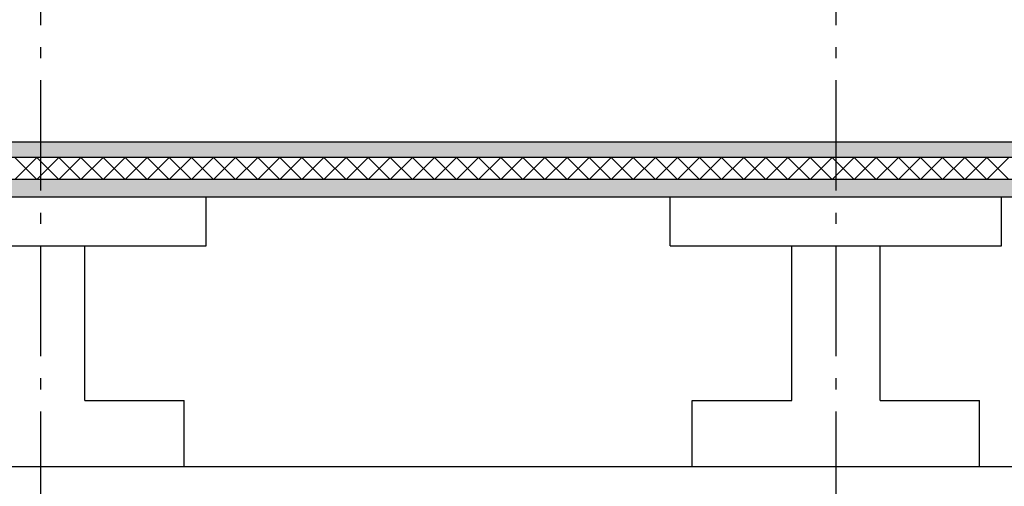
# Model space of a CAD drawing. Header units: millimetres. Extents: x -8544 to 51179, y -2070 to 23603.
# Tile 49 of 174: x 4723 to 9179, y 2261 to 4374. Entities that reach past the tile are written whole.
import ezdxf
from ezdxf.enums import TextEntityAlignment as Align

# ---------------------------------------------------------------- set-up
doc = ezdxf.new("R2010")
doc.units = ezdxf.units.MM
doc.header["$LTSCALE"] = 0.5
doc.header["$MEASUREMENT"] = 0
doc.linetypes.add('Akselinje', pattern=[1500, 1000, -200, 100, -200])
doc.linetypes.add('PLINE', pattern=[0])
for name, color, linetype in [('216- Direkte fundamentering', 7, 'Continuous'), ('252- Gulv på grunn_ bunnplate', 7, 'Continuous'), ('252- Gulv på grunn_ bunnplate (Skravur)', 7, 'Continuous'), ('82-- Modullinjer', 7, 'Continuous')]:
    doc.layers.add(name, color=color, linetype=linetype)
doc.styles.add('GENERATED_STYLE_1', font='arial.ttf')
pattern_1 = [(0, (0, 0), (0, 311.769), [30, -150]), (0, (90, 155.9), (0, 311.769), [30, -150]), (60, (0, 0), (-270, 155.8846), [30, -150]), (60, (180, 0), (-270, 155.8846), [30, -150]), (120, (30, 0), (270, 155.8846), [30, -150]), (120, (210, 0), (270, 155.8846), [30, -150]), (0, (0, 30), (0, 60), [0, -60, 0, -90]), (45, (30, 30), (-42.4264, 42.4264), [0, -45, 0, -75])]

# ---------------------------------------------------------------- blocks, each defined once
blk = doc.blocks.new('*X88')
at = {"layer": '252- Gulv på grunn_ bunnplate (Skravur)', "linetype": 'PLINE'}
for p, q in [((4700, 3650), (4800, 3750)), ((4800, 3650), (4700, 3750)), ((4800, 3650), (4900, 3750)), ((4900, 3650), (4800, 3750)), ((4900, 3650), (5000, 3750)), ((5000, 3650), (4900, 3750)), ((5000, 3650), (5100, 3750)), ((5100, 3650), (5000, 3750)), ((5100, 3650), (5200, 3750)), ((5200, 3650), (5100, 3750)), ((5200, 3650), (5300, 3750)), ((5300, 3650), (5200, 3750)), ((5300, 3650), (5400, 3750)), ((5400, 3650), (5300, 3750)), ((5400, 3650), (5500, 3750)), ((5500, 3650), (5400, 3750)), ((5500, 3650), (5600, 3750)), ((5600, 3650), (5500, 3750)), ((5600, 3650), (5700, 3750)), ((5700, 3650), (5600, 3750)), ((5700, 3650), (5800, 3750)), ((5800, 3650), (5700, 3750)), ((5800, 3650), (5900, 3750)), ((5900, 3650), (5800, 3750)), ((5900, 3650), (6000, 3750)), ((6000, 3650), (5900, 3750)), ((6000, 3650), (6100, 3750)), ((6100, 3650), (6000, 3750)), ((6100, 3650), (6200, 3750)), ((6200, 3650), (6100, 3750)), ((6200, 3650), (6300, 3750)), ((6300, 3650), (6200, 3750)), ((6300, 3650), (6400, 3750)), ((6400, 3650), (6300, 3750)), ((6400, 3650), (6500, 3750)), ((6500, 3650), (6400, 3750)), ((6500, 3650), (6600, 3750)), ((6600, 3650), (6500, 3750)), ((6600, 3650), (6700, 3750)), ((6700, 3650), (6600, 3750)), ((6700, 3650), (6800, 3750)), ((6800, 3650), (6700, 3750)), ((6800, 3650), (6900, 3750)), ((6900, 3650), (6800, 3750)), ((6900, 3650), (7000, 3750)), ((7000, 3650), (6900, 3750)), ((7000, 3650), (7100, 3750)), ((7100, 3650), (7000, 3750)), ((7100, 3650), (7200, 3750)), ((7200, 3650), (7100, 3750)), ((7200, 3650), (7300, 3750)), ((7300, 3650), (7200, 3750)), ((7300, 3650), (7400, 3750)), ((7400, 3650), (7300, 3750)), ((7400, 3650), (7500, 3750)), ((7500, 3650), (7400, 3750)), ((7500, 3650), (7600, 3750)), ((7600, 3650), (7500, 3750)), ((7600, 3650), (7700, 3750)), ((7700, 3650), (7600, 3750)), ((7700, 3650), (7800, 3750)), ((7800, 3650), (7700, 3750)), ((7800, 3650), (7900, 3750)), ((7900, 3650), (7800, 3750)), ((7900, 3650), (8000, 3750)), ((8000, 3650), (7900, 3750)), ((8000, 3650), (8100, 3750)), ((8100, 3650), (8000, 3750)), ((8100, 3650), (8200, 3750)), ((8200, 3650), (8100, 3750)), ((8200, 3650), (8300, 3750)), ((8300, 3650), (8200, 3750)), ((8300, 3650), (8400, 3750)), ((8400, 3650), (8300, 3750)), ((8400, 3650), (8500, 3750)), ((8500, 3650), (8400, 3750)), ((8500, 3650), (8600, 3750)), ((8600, 3650), (8500, 3750)), ((8600, 3650), (8700, 3750)), ((8700, 3650), (8600, 3750)), ((8700, 3650), (8800, 3750)), ((8800, 3650), (8700, 3750)), ((8800, 3650), (8900, 3750)), ((8900, 3650), (8800, 3750)), ((8900, 3650), (9000, 3750)), ((9000, 3650), (8900, 3750)), ((9000, 3650), (9100, 3750)), ((9100, 3650), (9000, 3750)), ((9100, 3650), (9200, 3750)), ((9200, 3650), (9100, 3750))]:
    blk.add_line(p, q, dxfattribs=at)
blk = doc.blocks.new('Standard grid marker[4]', base_point=(4816.9, 12550))
at = {"layer": '82-- Modullinjer', "linetype": 'Akselinje'}
blk.add_line((4816.9, 12350), (4816.9, 1550), dxfattribs=at)
at = {"layer": '82-- Modullinjer', "style": 'GENERATED_STYLE_1'}
for tag, p in [('AC_MarkerText_1_0', (4816.9, 12887.5)), ('AC_MarkerText_1_1', (4816.9, 1187.5))]:
    blk.add_attdef(tag, text='', height=175, rotation=360, dxfattribs=at).set_placement(p, align=Align.TOP_CENTER)
blk = doc.blocks.new('Standard grid marker[5]', base_point=(8416.9, 12550))
at = {"layer": '82-- Modullinjer', "linetype": 'Akselinje'}
blk.add_line((8416.9, 12350), (8416.9, 1550), dxfattribs=at)
at = {"layer": '82-- Modullinjer', "style": 'GENERATED_STYLE_1'}
for tag, p in [('AC_MarkerText_1_0', (8416.9, 12887.5)), ('AC_MarkerText_1_1', (8416.9, 1187.5))]:
    blk.add_attdef(tag, text='', height=175, rotation=360, dxfattribs=at).set_placement(p, align=Align.TOP_CENTER)

msp = doc.modelspace()

# ---------------------------------------------------------------- hatches: boundary and pattern name
at = {"layer": '252- Gulv på grunn_ bunnplate (Skravur)', "linetype": 'Continuous'}
h = msp.add_hatch(dxfattribs=at)
h.set_pattern_fill('Betong_strukturell', color=256, style=0, pattern_type=2)
h.set_pattern_definition(pattern_1)
h.paths.add_polyline_path([(11941.9, 3820), (-4673.1, 3820), (-4673.1, 3750), (11941.9, 3750)])
h = msp.add_hatch(dxfattribs=at)
h.set_pattern_fill('Betong_strukturell', color=256, style=0, pattern_type=2)
h.set_pattern_definition(pattern_1)
h.paths.add_polyline_path([(14806.9, 3650), (-4683.1, 3650), (-4683.1, 3570), (14806.9, 3570)])

# ---------------------------------------------------------------- linework, layer by layer
at = {"layer": '216- Direkte fundamentering', "linetype": 'PLINE'}
for p, q in [((5566.9, 3350), (5566.9, 3570)), ((7666.9, 3350), (7666.9, 3570)), ((9166.9, 3350), (9166.9, 3570)), ((4066.9, 3350), (5566.9, 3350)), ((5016.9, 2650), (5016.9, 3350)), ((7666.9, 3350), (9166.9, 3350)), ((8216.9, 2650), (8216.9, 3350)), ((8616.9, 2650), (8616.9, 3350)), ((5016.9, 2650), (5466.9, 2650)), ((5466.9, 2350), (5466.9, 2650)), ((7766.9, 2650), (8216.9, 2650)), ((7766.9, 2350), (7766.9, 2650)), ((8616.9, 2650), (9066.9, 2650)), ((9066.9, 2350), (9066.9, 2650)), ((4166.9, 2350), (5466.9, 2350)), ((5466.9, 2350), (7766.9, 2350)), ((7766.9, 2350), (9066.9, 2350)), ((9066.9, 2350), (11366.9, 2350))]:
    msp.add_line(p, q, dxfattribs=at)
at = {"layer": '252- Gulv på grunn_ bunnplate', "linetype": 'PLINE'}
for p, q in [((11941.9, 3820), (191.9, 3820)), ((11941.9, 3750), (-4673.1, 3750)), ((11941.9, 3650), (-4683.1, 3650)), ((14806.9, 3570), (-4683.1, 3570))]:
    msp.add_line(p, q, dxfattribs=at)

# ---------------------------------------------------------------- block references
at = {"layer": '252- Gulv på grunn_ bunnplate'}
msp.add_blockref('*X88', (0, 0), dxfattribs=at)
at = {"layer": '82-- Modullinjer', "linetype": 'PLINE'}
for name, p in [('Standard grid marker[4]', (4816.9, 12550)), ('Standard grid marker[5]', (8416.9, 12550))]:
    msp.add_blockref(name, p, dxfattribs=at)

doc.saveas('drawing.dxf')
